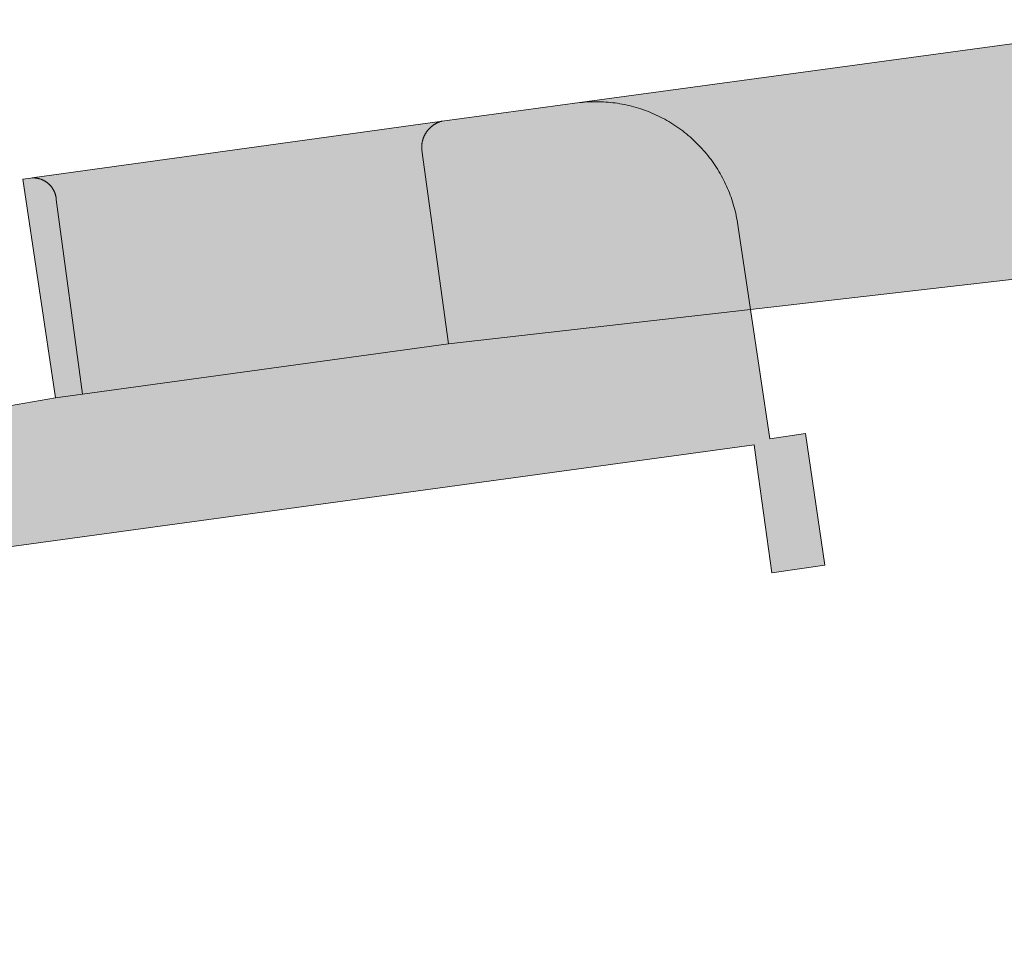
# Model space of a CAD drawing. Extents: x 97094 to 109644, y 463509 to 471969.
# Tile 142 of 256: x 102765 to 102785, y 468918 to 468937. Entities that reach past the tile are written whole.
import ezdxf

# ---------------------------------------------------------------- set-up
doc = ezdxf.new("R2010")
doc.units = 0
doc.layers.add('109 Onkruidbestrijding elementen', color=6, linetype='Continuous', lineweight=20, true_color=0xff00ff)

msp = doc.modelspace()

# ---------------------------------------------------------------- hatches: boundary and pattern name
at = {"layer": '109 Onkruidbestrijding elementen', "true_color": 0xff00ff}
for points in [[(102776.016, 468935.284), (102776.064, 468935.289), (102776.113, 468935.293), (102776.162, 468935.297), (102776.21, 468935.3), (102776.259, 468935.301), (102776.308, 468935.303), (102776.356, 468935.303), (102776.405, 468935.302), (102776.454, 468935.301), (102776.502, 468935.299), (102776.551, 468935.296), (102776.6, 468935.292), (102776.648, 468935.287), (102776.697, 468935.282), (102776.745, 468935.276), (102776.793, 468935.269), (102776.841, 468935.261), (102776.889, 468935.252), (102776.937, 468935.243), (102776.985, 468935.233), (102777.032, 468935.222), (102777.079, 468935.21), (102777.126, 468935.198), (102777.173, 468935.184), (102777.22, 468935.17), (102777.266, 468935.155), (102777.312, 468935.14), (102777.358, 468935.123), (102777.404, 468935.106), (102777.449, 468935.088), (102777.494, 468935.07), (102777.539, 468935.05), (102777.583, 468935.03), (102777.627, 468935.009), (102777.671, 468934.988), (102777.714, 468934.965), (102777.757, 468934.942), (102777.8, 468934.918), (102777.842, 468934.894), (102777.883, 468934.869), (102777.925, 468934.843), (102777.966, 468934.817), (102778.006, 468934.789), (102778.046, 468934.761), (102778.086, 468934.733), (102778.125, 468934.704), (102778.163, 468934.674), (102778.201, 468934.643), (102778.239, 468934.612), (102778.276, 468934.581), (102778.312, 468934.548), (102778.348, 468934.515), (102778.383, 468934.482), (102778.418, 468934.448), (102778.452, 468934.413), (102778.486, 468934.378), (102778.519, 468934.342), (102778.552, 468934.306), (102778.583, 468934.269), (102778.615, 468934.232), (102778.645, 468934.194), (102778.675, 468934.155), (102778.705, 468934.117), (102778.733, 468934.077), (102778.761, 468934.037), (102778.789, 468933.997), (102778.816, 468933.956), (102778.842, 468933.915), (102778.867, 468933.874), (102778.892, 468933.831), (102778.915, 468933.789), (102778.939, 468933.746), (102778.961, 468933.703), (102778.983, 468933.659), (102779.004, 468933.616), (102779.024, 468933.571), (102779.044, 468933.527), (102779.063, 468933.482), (102779.081, 468933.437), (102779.098, 468933.391), (102779.115, 468933.345), (102779.131, 468933.299), (102779.146, 468933.253), (102779.16, 468933.206), (102779.174, 468933.159), (102779.186, 468933.112), (102779.198, 468933.065), (102779.21, 468933.018), (102779.22, 468932.97), (102779.23, 468932.922), (102779.238, 468932.875), (102779.246, 468932.826), (102779.254, 468932.778), (102779.26, 468932.73), (102779.511, 468931.05), (102786.34, 468931.829), (102786.061, 468933.504), (102786.052, 468933.552), (102786.044, 468933.601), (102786.037, 468933.65), (102786.031, 468933.698), (102786.026, 468933.747), (102786.021, 468933.796), (102786.017, 468933.845), (102786.014, 468933.894), (102786.012, 468933.943), (102786.011, 468933.993), (102786.01, 468934.042), (102786.01, 468934.091), (102786.011, 468934.14), (102786.013, 468934.189), (102786.016, 468934.238), (102786.019, 468934.287), (102786.024, 468934.336), (102786.029, 468934.385), (102786.035, 468934.434), (102786.041, 468934.483), (102786.049, 468934.532), (102786.057, 468934.58), (102786.066, 468934.628), (102786.076, 468934.676), (102786.087, 468934.724), (102786.098, 468934.772), (102786.111, 468934.82), (102786.124, 468934.867), (102786.138, 468934.914), (102786.152, 468934.961), (102786.168, 468935.008), (102786.184, 468935.055), (102786.201, 468935.101), (102786.219, 468935.147), (102786.237, 468935.192), (102786.256, 468935.237), (102786.276, 468935.282), (102786.297, 468935.327), (102786.319, 468935.371), (102786.341, 468935.415), (102786.364, 468935.459), (102786.387, 468935.502), (102786.412, 468935.544), (102786.437, 468935.587), (102786.462, 468935.629), (102786.489, 468935.67), (102786.516, 468935.711), (102786.544, 468935.752), (102786.572, 468935.792), (102786.601, 468935.831), (102786.631, 468935.871), (102786.662, 468935.909), (102786.693, 468935.947), (102786.724, 468935.985), (102786.757, 468936.022), (102786.79, 468936.059), (102786.823, 468936.095), (102786.857, 468936.13), (102786.892, 468936.165), (102786.927, 468936.199), (102786.963, 468936.233), (102786.999, 468936.266), (102787.036, 468936.299), (102787.074, 468936.33), (102787.112, 468936.362), (102787.15, 468936.392), (102787.189, 468936.422), (102787.229, 468936.452), (102787.268, 468936.48), (102787.309, 468936.508), (102787.35, 468936.536), (102787.391, 468936.562), (102787.433, 468936.588), (102787.475, 468936.614), (102787.518, 468936.638), (102787.561, 468936.662), (102787.604, 468936.685), (102787.648, 468936.708), (102787.692, 468936.729), (102787.736, 468936.75), (102787.781, 468936.771), (102787.826, 468936.79), (102787.872, 468936.809), (102787.918, 468936.827), (102787.964, 468936.844), (102788.01, 468936.86), (102788.057, 468936.876), (102788.104, 468936.891), (102788.151, 468936.905), (102788.198, 468936.918), (102788.246, 468936.931), (102788.293, 468936.943), (102788.341, 468936.954), (102788.389, 468936.964), (102788.438, 468936.973), (102788.486, 468936.982), (102776.016, 468935.284)], [(102773.198, 468934.905), (102773.189, 468934.903), (102773.18, 468934.9), (102773.171, 468934.897), (102773.163, 468934.895), (102773.154, 468934.892), (102773.145, 468934.889), (102773.137, 468934.885), (102773.128, 468934.882), (102773.12, 468934.879), (102773.111, 468934.875), (102773.103, 468934.871), (102773.094, 468934.867), (102773.086, 468934.863), (102773.078, 468934.859), (102773.07, 468934.854), (102773.062, 468934.85), (102773.054, 468934.845), (102773.046, 468934.841), (102773.038, 468934.836), (102773.03, 468934.831), (102773.023, 468934.826), (102773.015, 468934.82), (102773.008, 468934.815), (102773, 468934.809), (102772.993, 468934.804), (102772.986, 468934.798), (102772.979, 468934.792), (102772.972, 468934.786), (102772.965, 468934.78), (102772.958, 468934.774), (102772.951, 468934.768), (102772.945, 468934.761), (102772.938, 468934.755), (102772.932, 468934.748), (102772.926, 468934.741), (102772.919, 468934.734), (102772.913, 468934.727), (102772.908, 468934.72), (102772.902, 468934.713), (102772.896, 468934.706), (102772.89, 468934.699), (102772.885, 468934.691), (102772.88, 468934.684), (102772.875, 468934.676), (102772.87, 468934.668), (102772.865, 468934.661), (102772.86, 468934.653), (102772.855, 468934.645), (102772.851, 468934.637), (102772.846, 468934.629), (102772.842, 468934.62), (102772.838, 468934.612), (102772.834, 468934.604), (102772.83, 468934.596), (102772.826, 468934.587), (102772.823, 468934.579), (102772.819, 468934.57), (102772.816, 468934.562), (102772.813, 468934.553), (102772.81, 468934.544), (102772.807, 468934.535), (102772.804, 468934.527), (102772.802, 468934.518), (102772.799, 468934.509), (102772.797, 468934.5), (102772.795, 468934.491), (102772.793, 468934.482), (102772.791, 468934.473), (102772.789, 468934.464), (102772.788, 468934.455), (102772.786, 468934.446), (102772.785, 468934.437), (102772.784, 468934.427), (102772.783, 468934.418), (102772.782, 468934.409), (102772.782, 468934.4), (102772.781, 468934.391), (102772.781, 468934.382), (102772.781, 468934.372), (102772.781, 468934.363), (102772.781, 468934.354), (102772.781, 468934.345), (102772.782, 468934.336), (102772.782, 468934.326), (102772.783, 468934.317), (102772.784, 468934.308), (102773.331, 468930.345), (102779.511, 468931.05), (102779.26, 468932.73), (102779.254, 468932.778), (102779.246, 468932.826), (102779.238, 468932.875), (102779.23, 468932.922), (102779.22, 468932.97), (102779.21, 468933.018), (102779.198, 468933.065), (102779.186, 468933.112), (102779.174, 468933.159), (102779.16, 468933.206), (102779.146, 468933.253), (102779.131, 468933.299), (102779.115, 468933.345), (102779.098, 468933.391), (102779.081, 468933.437), (102779.063, 468933.482), (102779.044, 468933.527), (102779.024, 468933.571), (102779.004, 468933.616), (102778.983, 468933.659), (102778.961, 468933.703), (102778.939, 468933.746), (102778.915, 468933.789), (102778.892, 468933.831), (102778.867, 468933.874), (102778.842, 468933.915), (102778.816, 468933.956), (102778.789, 468933.997), (102778.761, 468934.037), (102778.733, 468934.077), (102778.705, 468934.117), (102778.675, 468934.155), (102778.645, 468934.194), (102778.615, 468934.232), (102778.583, 468934.269), (102778.552, 468934.306), (102778.519, 468934.342), (102778.486, 468934.378), (102778.452, 468934.413), (102778.418, 468934.448), (102778.383, 468934.482), (102778.348, 468934.515), (102778.312, 468934.548), (102778.276, 468934.581), (102778.239, 468934.612), (102778.201, 468934.643), (102778.163, 468934.674), (102778.125, 468934.704), (102778.086, 468934.733), (102778.046, 468934.761), (102778.006, 468934.789), (102777.966, 468934.817), (102777.925, 468934.843), (102777.883, 468934.869), (102777.842, 468934.894), (102777.8, 468934.918), (102777.757, 468934.942), (102777.714, 468934.965), (102777.671, 468934.988), (102777.627, 468935.009), (102777.583, 468935.03), (102777.539, 468935.05), (102777.494, 468935.07), (102777.449, 468935.088), (102777.404, 468935.106), (102777.358, 468935.123), (102777.312, 468935.14), (102777.266, 468935.155), (102777.22, 468935.17), (102777.173, 468935.184), (102777.126, 468935.198), (102777.079, 468935.21), (102777.032, 468935.222), (102776.985, 468935.233), (102776.937, 468935.243), (102776.889, 468935.252), (102776.841, 468935.261), (102776.793, 468935.269), (102776.745, 468935.276), (102776.697, 468935.282), (102776.648, 468935.287), (102776.6, 468935.292), (102776.551, 468935.296), (102776.502, 468935.299), (102776.454, 468935.301), (102776.405, 468935.302), (102776.356, 468935.303), (102776.308, 468935.303), (102776.259, 468935.301), (102776.21, 468935.3), (102776.162, 468935.297), (102776.113, 468935.293), (102776.064, 468935.289), (102776.016, 468935.284), (102773.198, 468934.905)], [(102772.784, 468934.308), (102772.783, 468934.317), (102772.782, 468934.326), (102772.782, 468934.336), (102772.781, 468934.345), (102772.781, 468934.354), (102772.781, 468934.363), (102772.781, 468934.372), (102772.781, 468934.382), (102772.781, 468934.391), (102772.782, 468934.4), (102772.782, 468934.409), (102772.783, 468934.418), (102772.784, 468934.427), (102772.785, 468934.437), (102772.786, 468934.446), (102772.788, 468934.455), (102772.789, 468934.464), (102772.791, 468934.473), (102772.793, 468934.482), (102772.795, 468934.491), (102772.797, 468934.5), (102772.799, 468934.509), (102772.802, 468934.518), (102772.804, 468934.527), (102772.807, 468934.535), (102772.81, 468934.544), (102772.813, 468934.553), (102772.816, 468934.562), (102772.819, 468934.57), (102772.823, 468934.579), (102772.826, 468934.587), (102772.83, 468934.596), (102772.834, 468934.604), (102772.838, 468934.612), (102772.842, 468934.62), (102772.846, 468934.629), (102772.851, 468934.637), (102772.855, 468934.645), (102772.86, 468934.653), (102772.865, 468934.661), (102772.87, 468934.668), (102772.875, 468934.676), (102772.88, 468934.684), (102772.885, 468934.691), (102772.89, 468934.699), (102772.896, 468934.706), (102772.902, 468934.713), (102772.908, 468934.72), (102772.913, 468934.727), (102772.919, 468934.734), (102772.926, 468934.741), (102772.932, 468934.748), (102772.938, 468934.755), (102772.945, 468934.761), (102772.951, 468934.768), (102772.958, 468934.774), (102772.965, 468934.78), (102772.972, 468934.786), (102772.979, 468934.792), (102772.986, 468934.798), (102772.993, 468934.804), (102773, 468934.809), (102773.008, 468934.815), (102773.015, 468934.82), (102773.023, 468934.826), (102773.03, 468934.831), (102773.038, 468934.836), (102773.046, 468934.841), (102773.054, 468934.845), (102773.062, 468934.85), (102773.07, 468934.854), (102773.078, 468934.859), (102773.086, 468934.863), (102773.094, 468934.867), (102773.103, 468934.871), (102773.111, 468934.875), (102773.12, 468934.879), (102773.128, 468934.882), (102773.137, 468934.885), (102773.145, 468934.889), (102773.154, 468934.892), (102773.163, 468934.895), (102773.171, 468934.897), (102773.18, 468934.9), (102773.189, 468934.903), (102773.198, 468934.905), (102764.802, 468933.741), (102764.81, 468933.741), (102764.818, 468933.742), (102764.825, 468933.742), (102764.833, 468933.742), (102764.841, 468933.741), (102764.849, 468933.741), (102764.857, 468933.741), (102764.865, 468933.74), (102764.872, 468933.739), (102764.88, 468933.738), (102764.888, 468933.737), (102764.896, 468933.736), (102764.903, 468933.735), (102764.911, 468933.734), (102764.919, 468933.732), (102764.927, 468933.731), (102764.934, 468933.729), (102764.942, 468933.727), (102764.949, 468933.725), (102764.957, 468933.723), (102764.964, 468933.721), (102764.972, 468933.718), (102764.979, 468933.716), (102764.987, 468933.713), (102764.994, 468933.711), (102765.001, 468933.708), (102765.009, 468933.705), (102765.016, 468933.702), (102765.023, 468933.698), (102765.03, 468933.695), (102765.037, 468933.692), (102765.044, 468933.688), (102765.051, 468933.684), (102765.058, 468933.681), (102765.065, 468933.677), (102765.071, 468933.673), (102765.078, 468933.669), (102765.085, 468933.664), (102765.091, 468933.66), (102765.098, 468933.656), (102765.104, 468933.651), (102765.11, 468933.646), (102765.116, 468933.642), (102765.123, 468933.637), (102765.129, 468933.632), (102765.135, 468933.627), (102765.14, 468933.622), (102765.146, 468933.616), (102765.152, 468933.611), (102765.158, 468933.605), (102765.163, 468933.6), (102765.169, 468933.594), (102765.174, 468933.589), (102765.179, 468933.583), (102765.184, 468933.577), (102765.189, 468933.571), (102765.194, 468933.565), (102765.199, 468933.559), (102765.204, 468933.552), (102765.209, 468933.546), (102765.213, 468933.54), (102765.218, 468933.533), (102765.222, 468933.527), (102765.226, 468933.52), (102765.23, 468933.514), (102765.234, 468933.507), (102765.238, 468933.5), (102765.242, 468933.493), (102765.246, 468933.486), (102765.249, 468933.479), (102765.253, 468933.472), (102765.256, 468933.465), (102765.259, 468933.458), (102765.262, 468933.451), (102765.265, 468933.444), (102765.268, 468933.436), (102765.271, 468933.429), (102765.273, 468933.422), (102765.276, 468933.414), (102765.278, 468933.407), (102765.28, 468933.399), (102765.283, 468933.392), (102765.285, 468933.384), (102765.286, 468933.376), (102765.288, 468933.369), (102765.29, 468933.361), (102765.291, 468933.353), (102765.293, 468933.346), (102765.294, 468933.338), (102765.295, 468933.33), (102765.296, 468933.322), (102765.297, 468933.315), (102765.297, 468933.307), (102765.298, 468933.299), (102765.835, 468929.314), (102773.331, 468930.345), (102772.784, 468934.308)], [(102765.298, 468933.299), (102765.297, 468933.307), (102765.297, 468933.315), (102765.296, 468933.322), (102765.295, 468933.33), (102765.294, 468933.338), (102765.293, 468933.346), (102765.291, 468933.353), (102765.29, 468933.361), (102765.288, 468933.369), (102765.286, 468933.376), (102765.285, 468933.384), (102765.283, 468933.392), (102765.28, 468933.399), (102765.278, 468933.407), (102765.276, 468933.414), (102765.273, 468933.422), (102765.271, 468933.429), (102765.268, 468933.436), (102765.265, 468933.444), (102765.262, 468933.451), (102765.259, 468933.458), (102765.256, 468933.465), (102765.253, 468933.472), (102765.249, 468933.479), (102765.246, 468933.486), (102765.242, 468933.493), (102765.238, 468933.5), (102765.234, 468933.507), (102765.23, 468933.514), (102765.226, 468933.52), (102765.222, 468933.527), (102765.218, 468933.533), (102765.213, 468933.54), (102765.209, 468933.546), (102765.204, 468933.552), (102765.199, 468933.559), (102765.194, 468933.565), (102765.189, 468933.571), (102765.184, 468933.577), (102765.179, 468933.583), (102765.174, 468933.589), (102765.169, 468933.594), (102765.163, 468933.6), (102765.158, 468933.605), (102765.152, 468933.611), (102765.146, 468933.616), (102765.14, 468933.622), (102765.135, 468933.627), (102765.129, 468933.632), (102765.123, 468933.637), (102765.116, 468933.642), (102765.11, 468933.646), (102765.104, 468933.651), (102765.098, 468933.656), (102765.091, 468933.66), (102765.085, 468933.664), (102765.078, 468933.669), (102765.071, 468933.673), (102765.065, 468933.677), (102765.058, 468933.681), (102765.051, 468933.684), (102765.044, 468933.688), (102765.037, 468933.692), (102765.03, 468933.695), (102765.023, 468933.698), (102765.016, 468933.702), (102765.009, 468933.705), (102765.001, 468933.708), (102764.994, 468933.711), (102764.987, 468933.713), (102764.979, 468933.716), (102764.972, 468933.718), (102764.964, 468933.721), (102764.957, 468933.723), (102764.949, 468933.725), (102764.942, 468933.727), (102764.934, 468933.729), (102764.927, 468933.731), (102764.919, 468933.732), (102764.911, 468933.734), (102764.903, 468933.735), (102764.896, 468933.736), (102764.888, 468933.737), (102764.88, 468933.738), (102764.872, 468933.739), (102764.865, 468933.74), (102764.857, 468933.741), (102764.849, 468933.741), (102764.841, 468933.741), (102764.833, 468933.742), (102764.825, 468933.742), (102764.818, 468933.742), (102764.81, 468933.741), (102764.802, 468933.741), (102764.774, 468933.737), (102764.614, 468933.715), (102765.284, 468929.238), (102765.835, 468929.314), (102765.298, 468933.299)], [(102726.027, 468923.876), (102725.453, 468923.798), (102724.196, 468923.612), (102723.589, 468923.529), (102716.108, 468922.501), (102715.489, 468922.416), (102714.235, 468922.217), (102713.639, 468922.137), (102706.153, 468921.138), (102704.353, 468920.891), (102704.76, 468918.025), (102779.59, 468928.276), (102779.646, 468927.866), (102779.949, 468925.654), (102781.035, 468925.81), (102780.641, 468928.507), (102779.908, 468928.4), (102779.511, 468931.05), (102773.331, 468930.345), (102765.835, 468929.314), (102765.284, 468929.238), (102764.018, 468929.018), (102763.41, 468928.937), (102755.916, 468927.944), (102755.329, 468927.866), (102754.067, 468927.707), (102753.456, 468927.624), (102745.969, 468926.609), (102745.379, 468926.529), (102744.099, 468926.329), (102743.514, 468926.25), (102736.004, 468925.231), (102735.392, 468925.148), (102734.132, 468924.978), (102733.55, 468924.899), (102726.027, 468923.876)]]:
    msp.add_hatch(color=6, dxfattribs=at).paths.add_polyline_path(points)

# ---------------------------------------------------------------- linework, layer by layer
at = {"layer": '109 Onkruidbestrijding elementen', "color": 3, "true_color": 0x00ff00}
for points in [[(102788.486, 468936.982), (102776.016, 468935.284), (102776.016, 468935.284), (102776.064, 468935.289), (102776.113, 468935.293), (102776.162, 468935.297), (102776.21, 468935.3), (102776.259, 468935.301), (102776.308, 468935.303), (102776.356, 468935.303), (102776.405, 468935.302), (102776.454, 468935.301), (102776.502, 468935.299), (102776.551, 468935.296), (102776.6, 468935.292), (102776.648, 468935.287), (102776.697, 468935.282), (102776.745, 468935.276), (102776.793, 468935.269), (102776.841, 468935.261), (102776.889, 468935.252), (102776.937, 468935.243), (102776.985, 468935.233), (102777.032, 468935.222), (102777.079, 468935.21), (102777.126, 468935.198), (102777.173, 468935.184), (102777.22, 468935.17), (102777.266, 468935.155), (102777.312, 468935.14), (102777.358, 468935.123), (102777.404, 468935.106), (102777.449, 468935.088), (102777.494, 468935.07), (102777.539, 468935.05), (102777.583, 468935.03), (102777.627, 468935.009), (102777.671, 468934.988), (102777.714, 468934.965), (102777.757, 468934.942), (102777.8, 468934.918), (102777.842, 468934.894), (102777.883, 468934.869), (102777.925, 468934.843), (102777.966, 468934.817), (102778.006, 468934.789), (102778.046, 468934.761), (102778.086, 468934.733), (102778.125, 468934.704), (102778.163, 468934.674), (102778.201, 468934.643), (102778.239, 468934.612), (102778.276, 468934.581), (102778.312, 468934.548), (102778.348, 468934.515), (102778.383, 468934.482), (102778.418, 468934.448), (102778.452, 468934.413), (102778.486, 468934.378), (102778.519, 468934.342), (102778.552, 468934.306), (102778.583, 468934.269), (102778.615, 468934.232), (102778.645, 468934.194), (102778.675, 468934.155), (102778.705, 468934.117), (102778.733, 468934.077), (102778.761, 468934.037), (102778.789, 468933.997), (102778.816, 468933.956), (102778.842, 468933.915), (102778.867, 468933.874), (102778.892, 468933.831), (102778.915, 468933.789), (102778.939, 468933.746), (102778.961, 468933.703), (102778.983, 468933.659), (102779.004, 468933.616), (102779.024, 468933.571), (102779.044, 468933.527), (102779.063, 468933.482), (102779.081, 468933.437), (102779.098, 468933.391), (102779.115, 468933.345), (102779.131, 468933.299), (102779.146, 468933.253), (102779.16, 468933.206), (102779.174, 468933.159), (102779.186, 468933.112), (102779.198, 468933.065), (102779.21, 468933.018), (102779.22, 468932.97), (102779.23, 468932.922), (102779.238, 468932.875), (102779.246, 468932.826), (102779.254, 468932.778), (102779.26, 468932.73), (102779.511, 468931.05), (102786.34, 468931.829)], [(102704.76, 468918.025), (102779.59, 468928.276), (102779.646, 468927.866), (102779.949, 468925.654), (102781.035, 468925.81), (102780.641, 468928.507), (102779.908, 468928.4), (102779.511, 468931.05), (102773.331, 468930.345), (102765.835, 468929.314), (102765.284, 468929.238), (102764.018, 468929.018), (102763.41, 468928.937), (102755.916, 468927.944), (102755.329, 468927.866), (102754.067, 468927.707)]]:
    msp.add_lwpolyline(points, dxfattribs=at)
for points in [[(102773.198, 468934.905), (102773.189, 468934.903), (102773.18, 468934.9), (102773.171, 468934.897), (102773.163, 468934.895), (102773.154, 468934.892), (102773.145, 468934.889), (102773.137, 468934.885), (102773.128, 468934.882), (102773.12, 468934.879), (102773.111, 468934.875), (102773.103, 468934.871), (102773.094, 468934.867), (102773.086, 468934.863), (102773.078, 468934.859), (102773.07, 468934.854), (102773.062, 468934.85), (102773.054, 468934.845), (102773.046, 468934.841), (102773.038, 468934.836), (102773.03, 468934.831), (102773.023, 468934.826), (102773.015, 468934.82), (102773.008, 468934.815), (102773, 468934.809), (102772.993, 468934.804), (102772.986, 468934.798), (102772.979, 468934.792), (102772.972, 468934.786), (102772.965, 468934.78), (102772.958, 468934.774), (102772.951, 468934.768), (102772.945, 468934.761), (102772.938, 468934.755), (102772.932, 468934.748), (102772.926, 468934.741), (102772.919, 468934.734), (102772.913, 468934.727), (102772.908, 468934.72), (102772.902, 468934.713), (102772.896, 468934.706), (102772.89, 468934.699), (102772.885, 468934.691), (102772.88, 468934.684), (102772.875, 468934.676), (102772.87, 468934.668), (102772.865, 468934.661), (102772.86, 468934.653), (102772.855, 468934.645), (102772.851, 468934.637), (102772.846, 468934.629), (102772.842, 468934.62), (102772.838, 468934.612), (102772.834, 468934.604), (102772.83, 468934.596), (102772.826, 468934.587), (102772.823, 468934.579), (102772.819, 468934.57), (102772.816, 468934.562), (102772.813, 468934.553), (102772.81, 468934.544), (102772.807, 468934.535), (102772.804, 468934.527), (102772.802, 468934.518), (102772.799, 468934.509), (102772.797, 468934.5), (102772.795, 468934.491), (102772.793, 468934.482), (102772.791, 468934.473), (102772.789, 468934.464), (102772.788, 468934.455), (102772.786, 468934.446), (102772.785, 468934.437), (102772.784, 468934.427), (102772.783, 468934.418), (102772.782, 468934.409), (102772.782, 468934.4), (102772.781, 468934.391), (102772.781, 468934.382), (102772.781, 468934.372), (102772.781, 468934.363), (102772.781, 468934.354), (102772.781, 468934.345), (102772.782, 468934.336), (102772.782, 468934.326), (102772.783, 468934.317), (102772.784, 468934.308), (102773.331, 468930.345), (102779.511, 468931.05), (102779.26, 468932.73), (102779.254, 468932.778), (102779.246, 468932.826), (102779.238, 468932.875), (102779.23, 468932.922), (102779.22, 468932.97), (102779.21, 468933.018), (102779.198, 468933.065), (102779.186, 468933.112), (102779.174, 468933.159), (102779.16, 468933.206), (102779.146, 468933.253), (102779.131, 468933.299), (102779.115, 468933.345), (102779.098, 468933.391), (102779.081, 468933.437), (102779.063, 468933.482), (102779.044, 468933.527), (102779.024, 468933.571), (102779.004, 468933.616), (102778.983, 468933.659), (102778.961, 468933.703), (102778.939, 468933.746), (102778.915, 468933.789), (102778.892, 468933.831), (102778.867, 468933.874), (102778.842, 468933.915), (102778.816, 468933.956), (102778.789, 468933.997), (102778.761, 468934.037), (102778.733, 468934.077), (102778.705, 468934.117), (102778.675, 468934.155), (102778.645, 468934.194), (102778.615, 468934.232), (102778.583, 468934.269), (102778.552, 468934.306), (102778.519, 468934.342), (102778.486, 468934.378), (102778.452, 468934.413), (102778.418, 468934.448), (102778.383, 468934.482), (102778.348, 468934.515), (102778.312, 468934.548), (102778.276, 468934.581), (102778.239, 468934.612), (102778.201, 468934.643), (102778.163, 468934.674), (102778.125, 468934.704), (102778.086, 468934.733), (102778.046, 468934.761), (102778.006, 468934.789), (102777.966, 468934.817), (102777.925, 468934.843), (102777.883, 468934.869), (102777.842, 468934.894), (102777.8, 468934.918), (102777.757, 468934.942), (102777.714, 468934.965), (102777.671, 468934.988), (102777.627, 468935.009), (102777.583, 468935.03), (102777.539, 468935.05), (102777.494, 468935.07), (102777.449, 468935.088), (102777.404, 468935.106), (102777.358, 468935.123), (102777.312, 468935.14), (102777.266, 468935.155), (102777.22, 468935.17), (102777.173, 468935.184), (102777.126, 468935.198), (102777.079, 468935.21), (102777.032, 468935.222), (102776.985, 468935.233), (102776.937, 468935.243), (102776.889, 468935.252), (102776.841, 468935.261), (102776.793, 468935.269), (102776.745, 468935.276), (102776.697, 468935.282), (102776.648, 468935.287), (102776.6, 468935.292), (102776.551, 468935.296), (102776.502, 468935.299), (102776.454, 468935.301), (102776.405, 468935.302), (102776.356, 468935.303), (102776.308, 468935.303), (102776.259, 468935.301), (102776.21, 468935.3), (102776.162, 468935.297), (102776.113, 468935.293), (102776.064, 468935.289), (102776.016, 468935.284), (102773.198, 468934.905)], [(102772.784, 468934.308), (102772.783, 468934.317), (102772.782, 468934.326), (102772.782, 468934.336), (102772.781, 468934.345), (102772.781, 468934.354), (102772.781, 468934.363), (102772.781, 468934.372), (102772.781, 468934.382), (102772.781, 468934.391), (102772.782, 468934.4), (102772.782, 468934.409), (102772.783, 468934.418), (102772.784, 468934.427), (102772.785, 468934.437), (102772.786, 468934.446), (102772.788, 468934.455), (102772.789, 468934.464), (102772.791, 468934.473), (102772.793, 468934.482), (102772.795, 468934.491), (102772.797, 468934.5), (102772.799, 468934.509), (102772.802, 468934.518), (102772.804, 468934.527), (102772.807, 468934.535), (102772.81, 468934.544), (102772.813, 468934.553), (102772.816, 468934.562), (102772.819, 468934.57), (102772.823, 468934.579), (102772.826, 468934.587), (102772.83, 468934.596), (102772.834, 468934.604), (102772.838, 468934.612), (102772.842, 468934.62), (102772.846, 468934.629), (102772.851, 468934.637), (102772.855, 468934.645), (102772.86, 468934.653), (102772.865, 468934.661), (102772.87, 468934.668), (102772.875, 468934.676), (102772.88, 468934.684), (102772.885, 468934.691), (102772.89, 468934.699), (102772.896, 468934.706), (102772.902, 468934.713), (102772.908, 468934.72), (102772.913, 468934.727), (102772.919, 468934.734), (102772.926, 468934.741), (102772.932, 468934.748), (102772.938, 468934.755), (102772.945, 468934.761), (102772.951, 468934.768), (102772.958, 468934.774), (102772.965, 468934.78), (102772.972, 468934.786), (102772.979, 468934.792), (102772.986, 468934.798), (102772.993, 468934.804), (102773, 468934.809), (102773.008, 468934.815), (102773.015, 468934.82), (102773.023, 468934.826), (102773.03, 468934.831), (102773.038, 468934.836), (102773.046, 468934.841), (102773.054, 468934.845), (102773.062, 468934.85), (102773.07, 468934.854), (102773.078, 468934.859), (102773.086, 468934.863), (102773.094, 468934.867), (102773.103, 468934.871), (102773.111, 468934.875), (102773.12, 468934.879), (102773.128, 468934.882), (102773.137, 468934.885), (102773.145, 468934.889), (102773.154, 468934.892), (102773.163, 468934.895), (102773.171, 468934.897), (102773.18, 468934.9), (102773.189, 468934.903), (102773.198, 468934.905), (102764.802, 468933.741), (102764.81, 468933.741), (102764.818, 468933.742), (102764.825, 468933.742), (102764.833, 468933.742), (102764.841, 468933.741), (102764.849, 468933.741), (102764.857, 468933.741), (102764.865, 468933.74), (102764.872, 468933.739), (102764.88, 468933.738), (102764.888, 468933.737), (102764.896, 468933.736), (102764.903, 468933.735), (102764.911, 468933.734), (102764.919, 468933.732), (102764.927, 468933.731), (102764.934, 468933.729), (102764.942, 468933.727), (102764.949, 468933.725), (102764.957, 468933.723), (102764.964, 468933.721), (102764.972, 468933.718), (102764.979, 468933.716), (102764.987, 468933.713), (102764.994, 468933.711), (102765.001, 468933.708), (102765.009, 468933.705), (102765.016, 468933.702), (102765.023, 468933.698), (102765.03, 468933.695), (102765.037, 468933.692), (102765.044, 468933.688), (102765.051, 468933.684), (102765.058, 468933.681), (102765.065, 468933.677), (102765.071, 468933.673), (102765.078, 468933.669), (102765.085, 468933.664), (102765.091, 468933.66), (102765.098, 468933.656), (102765.104, 468933.651), (102765.11, 468933.646), (102765.116, 468933.642), (102765.123, 468933.637), (102765.129, 468933.632), (102765.135, 468933.627), (102765.14, 468933.622), (102765.146, 468933.616), (102765.152, 468933.611), (102765.158, 468933.605), (102765.163, 468933.6), (102765.169, 468933.594), (102765.174, 468933.589), (102765.179, 468933.583), (102765.184, 468933.577), (102765.189, 468933.571), (102765.194, 468933.565), (102765.199, 468933.559), (102765.204, 468933.552), (102765.209, 468933.546), (102765.213, 468933.54), (102765.218, 468933.533), (102765.222, 468933.527), (102765.226, 468933.52), (102765.23, 468933.514), (102765.234, 468933.507), (102765.238, 468933.5), (102765.242, 468933.493), (102765.246, 468933.486), (102765.249, 468933.479), (102765.253, 468933.472), (102765.256, 468933.465), (102765.259, 468933.458), (102765.262, 468933.451), (102765.265, 468933.444), (102765.268, 468933.436), (102765.271, 468933.429), (102765.273, 468933.422), (102765.276, 468933.414), (102765.278, 468933.407), (102765.28, 468933.399), (102765.283, 468933.392), (102765.285, 468933.384), (102765.286, 468933.376), (102765.288, 468933.369), (102765.29, 468933.361), (102765.291, 468933.353), (102765.293, 468933.346), (102765.294, 468933.338), (102765.295, 468933.33), (102765.296, 468933.322), (102765.297, 468933.315), (102765.297, 468933.307), (102765.298, 468933.299), (102765.835, 468929.314), (102773.331, 468930.345), (102772.784, 468934.308)], [(102765.298, 468933.299), (102765.297, 468933.307), (102765.297, 468933.315), (102765.296, 468933.322), (102765.295, 468933.33), (102765.294, 468933.338), (102765.293, 468933.346), (102765.291, 468933.353), (102765.29, 468933.361), (102765.288, 468933.369), (102765.286, 468933.376), (102765.285, 468933.384), (102765.283, 468933.392), (102765.28, 468933.399), (102765.278, 468933.407), (102765.276, 468933.414), (102765.273, 468933.422), (102765.271, 468933.429), (102765.268, 468933.436), (102765.265, 468933.444), (102765.262, 468933.451), (102765.259, 468933.458), (102765.256, 468933.465), (102765.253, 468933.472), (102765.249, 468933.479), (102765.246, 468933.486), (102765.242, 468933.493), (102765.238, 468933.5), (102765.234, 468933.507), (102765.23, 468933.514), (102765.226, 468933.52), (102765.222, 468933.527), (102765.218, 468933.533), (102765.213, 468933.54), (102765.209, 468933.546), (102765.204, 468933.552), (102765.199, 468933.559), (102765.194, 468933.565), (102765.189, 468933.571), (102765.184, 468933.577), (102765.179, 468933.583), (102765.174, 468933.589), (102765.169, 468933.594), (102765.163, 468933.6), (102765.158, 468933.605), (102765.152, 468933.611), (102765.146, 468933.616), (102765.14, 468933.622), (102765.135, 468933.627), (102765.129, 468933.632), (102765.123, 468933.637), (102765.116, 468933.642), (102765.11, 468933.646), (102765.104, 468933.651), (102765.098, 468933.656), (102765.091, 468933.66), (102765.085, 468933.664), (102765.078, 468933.669), (102765.071, 468933.673), (102765.065, 468933.677), (102765.058, 468933.681), (102765.051, 468933.684), (102765.044, 468933.688), (102765.037, 468933.692), (102765.03, 468933.695), (102765.023, 468933.698), (102765.016, 468933.702), (102765.009, 468933.705), (102765.001, 468933.708), (102764.994, 468933.711), (102764.987, 468933.713), (102764.979, 468933.716), (102764.972, 468933.718), (102764.964, 468933.721), (102764.957, 468933.723), (102764.949, 468933.725), (102764.942, 468933.727), (102764.934, 468933.729), (102764.927, 468933.731), (102764.919, 468933.732), (102764.911, 468933.734), (102764.903, 468933.735), (102764.896, 468933.736), (102764.888, 468933.737), (102764.88, 468933.738), (102764.872, 468933.739), (102764.865, 468933.74), (102764.857, 468933.741), (102764.849, 468933.741), (102764.841, 468933.741), (102764.833, 468933.742), (102764.825, 468933.742), (102764.818, 468933.742), (102764.81, 468933.741), (102764.802, 468933.741), (102764.774, 468933.737), (102764.614, 468933.715), (102765.284, 468929.238), (102765.835, 468929.314), (102765.298, 468933.299)]]:
    msp.add_lwpolyline(points, close=True, dxfattribs=at)

doc.saveas('drawing.dxf')
